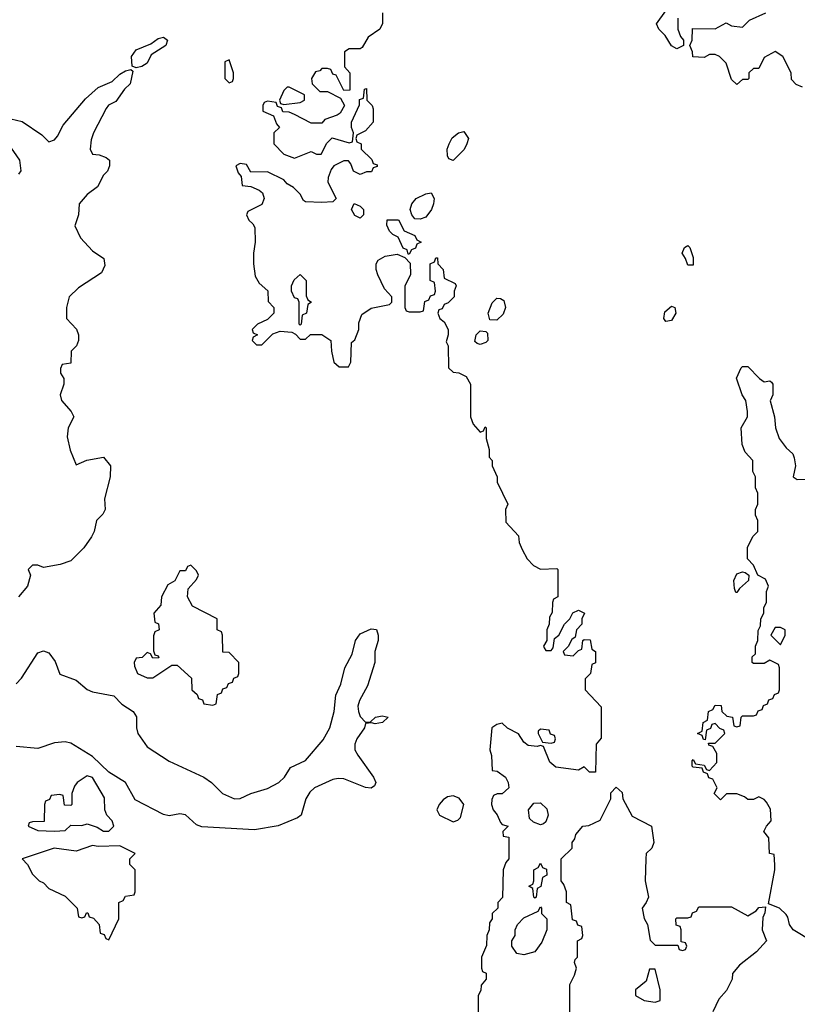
# Model space of a CAD drawing. Header units: inches. Extents: x 2601469 to 2753575, y 449403 to 582909.
# Tile 161 of 256: x 2611343 to 2614191, y 511537 to 515145. Entities that reach past the tile are written whole.
import ezdxf

# ---------------------------------------------------------------- set-up
doc = ezdxf.new("R2010")
doc.units = ezdxf.units.IN
doc.header["$MEASUREMENT"] = 0
doc.layers.add('C6511', color=7, linetype='Continuous')

msp = doc.modelspace()

# ---------------------------------------------------------------- linework, layer by layer
at = {"layer": 'C6511', "color": 4}
for points, elevation in [([(2613754, 515150), (2613754, 515110), (2613763.6, 515083.6), (2613774, 515070), (2613774, 515050), (2613750, 515038), (2613730, 515048.7), (2613706.8, 515086.8), (2613684, 515110), (2613675.3, 515130), (2613710, 515178)], 28), ([(2612672, 515170), (2612671.6, 515131.6), (2612662, 515110), (2612619.6, 515080.4), (2612596.9, 515043.1), (2612590, 515038), (2612550, 515038), (2612532.7, 515027.3), (2612532.7, 514972.7), (2612552, 514950), (2612552.7, 514887.3), (2612530, 514886), (2612502, 514942), (2612490, 514946), (2612482, 514962), (2612470, 514966), (2612450, 514966), (2612442, 514958), (2612426.4, 514953.6), (2612412, 514930), (2612414, 514910), (2612442, 514882), (2612470, 514882), (2612518, 514858), (2612532, 514830), (2612516.9, 514803.1), (2612505.4, 514794.6), (2612461, 514779), (2612450, 514766), (2612410, 514766), (2612350, 514798), (2612330, 514806), (2612307.3, 514807.3), (2612302, 514822), (2612287.3, 514827.3), (2612282, 514842), (2612250, 514846), (2612238, 514842), (2612234, 514830), (2612234, 514810), (2612272.7, 514792.7), (2612283.6, 514763.6), (2612294, 514750), (2612274, 514730), (2612274, 514690), (2612310, 514652), (2612350, 514638), (2612410, 514662), (2612430, 514652), (2612447.3, 514652.7), (2612468, 514692), (2612488, 514712), (2612550, 514694), (2612562, 514698), (2612566, 514730), (2612558, 514750), (2612558, 514770), (2612587.3, 514832.7), (2612588, 514852), (2612602, 514858), (2612606, 514890), (2612612.7, 514892.7), (2612614, 514850), (2612634, 514830), (2612638, 514818), (2612638, 514770), (2612610, 514738), (2612578, 514722), (2612574, 514710), (2612578, 514698), (2612594, 514690), (2612594, 514670), (2612632.7, 514632.7), (2612638, 514618), (2612652.7, 514612.7), (2612652.7, 514607.3), (2612638, 514602), (2612632, 514588), (2612612.7, 514587.3), (2612590, 514578), (2612566, 514590), (2612556.4, 514616.4), (2612547.3, 514627.3), (2612530, 514628), (2612494, 514610), (2612483.6, 514596.4), (2612472.7, 514567.3), (2612472, 514550), (2612502, 514490), (2612490, 514478), (2612450, 514475.3), (2612390, 514478), (2612382, 514482), (2612370, 514506), (2612346, 514530), (2612323.1, 514543.1), (2612310, 514558), (2612250, 514588), (2612190, 514586), (2612174, 514614), (2612150, 514618), (2612134, 514610), (2612143.6, 514583.6), (2612154, 514570), (2612158, 514538), (2612190, 514534), (2612219.8, 514519.8), (2612232, 514510), (2612238, 514490), (2612230, 514468), (2612178, 514442), (2612174, 514430), (2612182, 514410), (2612196.9, 514396.9), (2612203.6, 514383.6), (2612206, 514330), (2612198.8, 514290), (2612198.8, 514250), (2612205.4, 514205.4), (2612219.6, 514179.6), (2612251.6, 514151.6), (2612252.7, 514112.7), (2612274, 514090), (2612274, 514070), (2612250, 514046), (2612214, 514030), (2612194, 514010), (2612198, 513998), (2612214, 513990), (2612198, 513982), (2612194, 513970), (2612210, 513954), (2612230, 513954), (2612270, 513994), (2612296.4, 514003.6), (2612339.6, 513999.6), (2612352.7, 513992.7), (2612370, 513974), (2612390, 513974), (2612408, 513992), (2612450, 513991.3), (2612482, 513970), (2612484.7, 513930), (2612494, 513890), (2612512.7, 513872.7), (2612547.3, 513872.7), (2612555.3, 513890), (2612558, 513962), (2612570, 513972), (2612585.2, 514010), (2612585.2, 514034.8), (2612595.5, 514064.5), (2612630, 514087.7), (2612698, 514102), (2612706, 514110), (2612706, 514130), (2612679.3, 514159.3), (2612655.1, 514210), (2612648.7, 514230), (2612648.7, 514250), (2612656, 514264), (2612681.5, 514278.5), (2612725.4, 514285.4), (2612754, 514274), (2612772.7, 514252.7), (2612774, 514210), (2612754, 514170), (2612754, 514090), (2612758, 514078), (2612770, 514074), (2612810, 514074), (2612822, 514078), (2612827.3, 514112.7), (2612842, 514118), (2612847.3, 514132.7), (2612862, 514138), (2612866, 514150), (2612862, 514182), (2612846, 514190), (2612846, 514250), (2612862, 514258), (2612867.3, 514272.7), (2612872.7, 514272.7), (2612874, 514250), (2612894, 514230), (2612898, 514198), (2612938, 514178), (2612942, 514170), (2612934, 514150), (2612934, 514130), (2612912.7, 514107.3), (2612898, 514102), (2612890, 514086), (2612878, 514082), (2612874, 514070), (2612882, 514050), (2612898, 514038), (2612912, 514010), (2612912, 513990), (2612904.7, 513964.7), (2612912, 513950), (2612914, 513870), (2612930, 513854), (2612951.6, 513851.6), (2612978, 513838), (2612994, 513810), (2612994, 513690), (2613003.6, 513663.6), (2613030, 513634), (2613042, 513638), (2613047.3, 513652.7), (2613052, 513650), (2613051.3, 513610), (2613062, 513570), (2613062, 513542), (2613074, 513530), (2613074, 513510), (2613092, 513470), (2613092, 513450), (2613131.3, 513370), (2613122, 513350), (2613123.6, 513303.6), (2613170, 513254), (2613172, 513230), (2613183.6, 513203.6), (2613202, 513170), (2613225.4, 513145.4), (2613250, 513132), (2613310, 513134), (2613314, 513130), (2613314, 513030), (2613298, 513022), (2613294, 513010), (2613292.7, 512972.7), (2613283.6, 512956.4), (2613282, 512930), (2613274, 512910), (2613274, 512870), (2613262, 512850), (2613263.6, 512843.6), (2613270, 512834), (2613290, 512834), (2613296.4, 512843.6), (2613302, 512878), (2613318, 512890), (2613338, 512930), (2613358, 512950), (2613368.9, 512971.1), (2613390, 512982), (2613412, 512970), (2613402, 512950), (2613402, 512930), (2613382, 512910), (2613378, 512882), (2613365.4, 512874.6), (2613352, 512848), (2613334, 512830), (2613338, 512818), (2613370, 512814), (2613390, 512834), (2613402, 512838), (2613406, 512870), (2613410, 512874), (2613432.7, 512872.7), (2613438, 512838), (2613452, 512830), (2613451.6, 512788.4), (2613438, 512782), (2613434, 512750), (2613414, 512730), (2613414, 512690), (2613472.7, 512627.3), (2613472.7, 512512.7), (2613454, 512490), (2613452, 512388), (2613430, 512388), (2613410, 512408), (2613390, 512395.3), (2613306.8, 512406.8), (2613284.1, 512424.1), (2613262, 512482), (2613250, 512486), (2613238, 512482), (2613205.6, 512485.6), (2613190, 512498), (2613170, 512528.7), (2613129.1, 512549.1), (2613110, 512568), (2613090, 512562), (2613072, 512550), (2613064.7, 512470), (2613071.1, 512448.9), (2613074, 512394), (2613091.3, 512391.3), (2613122, 512370), (2613132, 512350), (2613134, 512330), (2613110, 512308.7), (2613092, 512308), (2613078, 512302), (2613072, 512288), (2613071.3, 512270), (2613077.3, 512250), (2613091.9, 512231.9), (2613103.8, 512203.8), (2613110, 512196), (2613132, 512190), (2613112, 512170), (2613114, 512154), (2613134, 512150), (2613134, 512070), (2613123.6, 512056.4), (2613114, 512030), (2613111.6, 511928.4), (2613094, 511910), (2613094, 511890), (2613074, 511870), (2613074, 511850), (2613063.6, 511836.4), (2613062, 511810), (2613054, 511790), (2613052.7, 511752.7), (2613034, 511710), (2613034, 511670), (2613038, 511658), (2613051.6, 511651.6), (2613052, 511630), (2613032.7, 511607.3), (2613031.6, 511588.4), (2613022, 511570), (2613022, 511390)], 28), ([(2614210, 514898), (2614187.3, 514907.3), (2614170, 514926), (2614168, 514950), (2614138, 515010), (2614110, 515028), (2614070, 515006), (2614050, 514966), (2614030, 514966), (2614014, 514950), (2614014, 514930), (2614010, 514926), (2613990, 514926), (2613970, 514908), (2613950, 514926), (2613930, 514986), (2613906, 515010), (2613890, 515018), (2613870, 515018), (2613850, 515006), (2613808.4, 515008.4), (2613807.3, 515027.3), (2613798, 515050), (2613806, 515070), (2613807.3, 515112.7), (2613890, 515112), (2613930, 515134), (2613950, 515122), (2613990, 515118), (2614016.5, 515143.5), (2614075.3, 515170)], 28), ([(2611310, 514782), (2611352.5, 514772.5), (2611423.5, 514723.5), (2611450, 514698), (2611470, 514704.7), (2611482, 514718), (2611502, 514758), (2611584.4, 514855.6), (2611630, 514896.3), (2611682, 514918), (2611710, 514944.9), (2611730, 514957.3), (2611750, 514962), (2611756.9, 514956.9), (2611747.3, 514910), (2611726.8, 514890), (2611694.6, 514845.4), (2611668.7, 514831.3), (2611659.9, 514820.1), (2611613.4, 514730), (2611605.2, 514705.2), (2611601, 514670), (2611610, 514652), (2611634, 514650), (2611659.8, 514639.8), (2611671.3, 514630), (2611671.3, 514610), (2611664.7, 514590), (2611650, 514575.3), (2611627.5, 514532.5), (2611590, 514504), (2611561, 514470), (2611558, 514430), (2611544.7, 514390), (2611565.4, 514345.4), (2611610, 514298), (2611651.3, 514270), (2611655.3, 514244.7), (2611642, 514218), (2611558, 514162), (2611524.7, 514130), (2611514, 514090), (2611514, 514050), (2611550.5, 514010.5), (2611558.8, 513990), (2611558.8, 513970), (2611550.6, 513949.4), (2611531.3, 513930), (2611530, 513886), (2611498, 513882), (2611492.7, 513867.3), (2611492, 513850), (2611504.7, 513830), (2611504.7, 513810), (2611491.3, 513770), (2611496, 513750), (2611532, 513710), (2611541, 513690), (2611520.7, 513650), (2611516.8, 513616.8), (2611527.5, 513567.5), (2611550, 513514), (2611589.4, 513530.6), (2611650, 513542), (2611676, 513510), (2611674.8, 513470), (2611654, 513390), (2611656, 513350), (2611647.3, 513332.7), (2611624.7, 513310), (2611616, 513270), (2611606, 513250), (2611578, 513210), (2611530, 513162), (2611491.1, 513148.9), (2611430, 513138), (2611410, 513146), (2611390, 513146), (2611374, 513130), (2611382, 513110), (2611371.3, 513070), (2611338, 513030)], 24), ([(2611340.4, 514579.6), (2611348.4, 514591.6), (2611344, 514630), (2611302, 514690)], 24), ([(2614247.2, 511767.2), (2614175.3, 511810), (2614162, 511830), (2614156.4, 511856.4), (2614150, 511866), (2614126, 511890), (2614086, 511906), (2614109, 512030), (2614108.9, 512048.9), (2614106, 512086), (2614088.7, 512090), (2614087.3, 512147.3), (2614068.7, 512170), (2614078, 512190), (2614095.3, 512210), (2614092.7, 512252.7), (2614078, 512278), (2614070, 512288), (2614050, 512298), (2614030, 512288), (2614010, 512288), (2613998, 512298), (2613970, 512308.7), (2613932, 512308), (2613910, 512286), (2613886, 512310), (2613898, 512330), (2613882, 512362), (2613867.3, 512367.3), (2613862, 512382), (2613847.3, 512387.3), (2613842, 512402), (2613810, 512406), (2613806, 512410), (2613806, 512430), (2613810, 512434), (2613818, 512418), (2613850, 512414), (2613858, 512398), (2613870, 512394), (2613896.4, 512423.6), (2613896.4, 512456.4), (2613882, 512482), (2613867.3, 512487.3), (2613866, 512494), (2613890, 512494), (2613926, 512530), (2613922, 512542), (2613907.3, 512547.3), (2613890, 512566), (2613878, 512562), (2613872.7, 512547.3), (2613858, 512542), (2613854, 512506), (2613847.3, 512507.3), (2613842, 512522), (2613826, 512530), (2613842, 512538), (2613846, 512570), (2613862, 512578), (2613866, 512610), (2613882, 512618), (2613890, 512634), (2613912.7, 512632.7), (2613914, 512610), (2613932.7, 512592.7), (2613954, 512590), (2613958, 512558), (2613970, 512554), (2613982, 512558), (2613986, 512590), (2613990, 512594), (2614030, 512594), (2614042, 512598), (2614047.3, 512612.7), (2614062, 512618), (2614067.3, 512632.7), (2614082, 512638), (2614087.3, 512652.7), (2614102, 512658), (2614107.3, 512672.7), (2614122, 512678), (2614126, 512690), (2614126, 512770), (2614122, 512782), (2614090, 512798), (2614070, 512786), (2614030, 512786), (2614026, 512790), (2614026, 512810), (2614038, 512822), (2614038, 512850), (2614046, 512870), (2614047.3, 512907.3), (2614056.4, 512923.6), (2614058, 512950), (2614068, 512970), (2614068.9, 512991.1), (2614078, 513010), (2614078, 513050), (2614086, 513070), (2614074.6, 513094.6), (2614046, 513110), (2614030, 513146), (2614008, 513170), (2614008.4, 513211.6), (2614028.4, 513251.6), (2614046, 513270), (2614046, 513310), (2614038, 513330), (2614038, 513350), (2614046, 513370), (2614046, 513410), (2614038, 513430), (2614038, 513470), (2614028, 513490), (2614028, 513530), (2614000.2, 513560.2), (2613988.9, 513588.9), (2613986, 513650), (2614008, 513690), (2614008, 513710), (2614002, 513750), (2613988.7, 513770), (2613968.9, 513831.1), (2613986, 513870), (2613990, 513874), (2614010, 513874), (2614052, 513830), (2614070, 513818), (2614090, 513822), (2614096.9, 513816.9), (2614102, 513810), (2614102, 513770), (2614092, 513748), (2614107.3, 513690), (2614110.8, 513650), (2614124.9, 513610), (2614150, 513576), (2614174.4, 513554.4), (2614179.9, 513539.9), (2614184.9, 513510), (2614176, 513470), (2614190, 513460.7), (2614242, 513462)], 28), ([(2611330, 512712), (2611350, 512732), (2611410, 512824.7), (2611430, 512832), (2611450, 512824.7), (2611473.2, 512793.2), (2611490, 512746.8), (2611550, 512724.9), (2611590, 512690.4), (2611610, 512682), (2611687.5, 512667.5), (2611716.9, 512636.9), (2611758.8, 512610), (2611770.4, 512590.4), (2611770.3, 512550), (2611776, 512530), (2611810, 512480.3), (2611890, 512428.8), (2612018, 512370), (2612046, 512350), (2612086, 512310), (2612130, 512290.3), (2612150, 512291.8), (2612190, 512310.3), (2612250, 512327.6), (2612292.3, 512350), (2612312.7, 512370), (2612334.5, 512405.5), (2612390, 512430.4), (2612454, 512506), (2612479.1, 512550), (2612494.3, 512610), (2612500.5, 512670), (2612519.7, 512710), (2612534, 512770), (2612560.1, 512819.9), (2612573.3, 512870), (2612590, 512894.9), (2612630, 512913), (2612650.3, 512910.3), (2612656.3, 512890), (2612655.5, 512870), (2612643.8, 512830), (2612643.8, 512790), (2612616.3, 512703.7), (2612587.2, 512650), (2612582, 512630), (2612584.4, 512610), (2612590, 512591.3), (2612610, 512571.3), (2612628, 512572), (2612646, 512590), (2612670, 512594.8), (2612692, 512590), (2612672, 512570), (2612644.7, 512564.7), (2612631.6, 512568.4), (2612610, 512566), (2612606, 512550), (2612577.3, 512510), (2612570.8, 512490), (2612571, 512470), (2612581, 512450), (2612639.1, 512370), (2612646.8, 512350), (2612642, 512338), (2612630.5, 512329.5), (2612610, 512332.3), (2612530, 512362.9), (2612510, 512365.1), (2612490, 512360.5), (2612422.8, 512330), (2612405.1, 512314.9), (2612390.7, 512290), (2612373.4, 512230), (2612359.9, 512220.1), (2612290, 512191.3), (2612203.4, 512176.6), (2612010, 512187.2), (2611990, 512195.1), (2611950, 512231.8), (2611930, 512235.3), (2611890, 512227.6), (2611870, 512233.1), (2611766.3, 512286.3), (2611730.4, 512350.4), (2611670, 512387.4), (2611610, 512445.1), (2611530, 512493.6), (2611510, 512498.5), (2611470, 512494.8), (2611410, 512475), (2611330, 512482.5)], 24), ([(2613358, 511490), (2613358, 511610), (2613375.3, 511644.7), (2613382, 511670), (2613375.3, 511690), (2613378, 511702), (2613386, 511710), (2613386, 511770), (2613402, 511778), (2613406, 511790), (2613402, 511822), (2613387.3, 511827.3), (2613382, 511842), (2613367.3, 511847.3), (2613362, 511902), (2613346, 511910), (2613346, 511950), (2613336.4, 511976.4), (2613326, 511990), (2613326, 512070), (2613366, 512110), (2613366, 512130), (2613376.4, 512143.6), (2613380.4, 512159.6), (2613406, 512190), (2613427.3, 512192.7), (2613468.4, 512211.6), (2613508, 512290), (2613508.4, 512311.6), (2613527.3, 512332.7), (2613550, 512314), (2613552, 512290), (2613586.4, 512226.4), (2613657.3, 512190), (2613666, 512130), (2613658, 512110), (2613638, 512090), (2613636, 512070), (2613634, 511990), (2613646, 511930), (2613638, 511910), (2613622.8, 511890), (2613630, 511852), (2613642.8, 511830), (2613652.7, 511772.7), (2613670, 511754), (2613754, 511754), (2613758, 511738), (2613770, 511734), (2613782, 511738), (2613786, 511750), (2613782, 511762), (2613766, 511766), (2613766, 511810), (2613762, 511822), (2613747.3, 511827.3), (2613746, 511850), (2613750, 511854), (2613790, 511854), (2613802, 511858), (2613807.3, 511872.7), (2613822, 511878), (2613830, 511894), (2613950, 511894), (2614010, 511862), (2614040.4, 511879.6), (2614050, 511892), (2614074, 511894), (2614072.7, 511872.7), (2614064.7, 511855.3), (2614062, 511810), (2614078, 511770), (2614042, 511730), (2613979.6, 511680.4), (2613954, 511650), (2613952, 511630), (2613931.6, 511588.4), (2613903.6, 511556.4), (2613882, 511510)], 28)]:
    msp.add_lwpolyline(points, dxfattribs=dict(at, elevation=elevation))
for points, elevation in [([(2611770, 514968.7), (2611755.3, 514975.3), (2611752.7, 515010), (2611770, 515034.8), (2611823.1, 515056.9), (2611850, 515076), (2611870, 515081), (2611884.7, 515070), (2611878, 515050), (2611824, 515016), (2611810, 514986), (2611790, 514973.2)], 24), ([(2612110, 514998), (2612094, 514990), (2612094, 514930), (2612110, 514914), (2612122, 514918), (2612126, 514930), (2612126, 514950)], 28), ([(2612330, 514898), (2612322, 514898), (2612310, 514886), (2612294, 514850), (2612298, 514838), (2612310, 514834), (2612370, 514842), (2612386, 514850), (2612386, 514870)], 28), ([(2612930, 514628.7), (2612915.3, 514635.3), (2612910, 514646), (2612909.2, 514670), (2612916, 514690), (2612927.3, 514712.7), (2612950, 514730.8), (2612970, 514734.8), (2612986.8, 514710), (2612980.7, 514690), (2612970.5, 514669.5)], 28), ([(2612810, 514414), (2612790, 514415.3), (2612779, 514430), (2612773.2, 514450), (2612779, 514470), (2612795.3, 514490), (2612830, 514506.8), (2612850, 514511), (2612861, 514490), (2612858.8, 514470), (2612850.7, 514449.3), (2612830, 514422)], 28), ([(2612590, 514418), (2612570, 514428), (2612558, 514450), (2612568.4, 514471.6), (2612590, 514462), (2612602, 514450), (2612602, 514430)], 28), ([(2612766, 514286), (2612762, 514302), (2612748, 514308), (2612728.7, 514348.7), (2612710, 514358), (2612698, 514370), (2612687.3, 514392.7), (2612688.4, 514411.6), (2612730, 514412), (2612751.6, 514371.6), (2612790, 514354), (2612798, 514338), (2612814, 514330), (2612798, 514322), (2612792.7, 514307.3), (2612778, 514302), (2612770, 514286)], 28), ([(2613790, 514246), (2613782, 514270), (2613769.5, 514289.5), (2613778, 514310), (2613790, 514318), (2613798, 514310), (2613810, 514274), (2613810, 514246)], 28), ([(2612370, 514026), (2612366, 514030), (2612366, 514110), (2612362, 514122), (2612350, 514126), (2612338, 514150), (2612338, 514170), (2612348.4, 514191.6), (2612370, 514211.3), (2612392, 514190), (2612392.7, 514132.7), (2612398, 514118), (2612412, 514110), (2612398, 514102), (2612394, 514070), (2612378, 514062), (2612374, 514030)], 28), ([(2613090, 514044), (2613064.7, 514044.7), (2613059, 514070), (2613072.9, 514107.1), (2613090, 514124.7), (2613103.6, 514123.6), (2613116, 514116), (2613122.8, 514090), (2613113.4, 514066.6)], 28), ([(2613710, 514039), (2613702.7, 514050), (2613705.6, 514074.4), (2613730, 514094.8), (2613742, 514090), (2613746, 514070), (2613730, 514042.7)], 28), ([(2613030, 513955.3), (2613018, 513958), (2613010, 513966), (2613015.3, 513990), (2613030, 514004.7), (2613050, 514002), (2613056, 513996), (2613058, 513970), (2613050, 513962)], 28), ([(2611970, 513146), (2611958, 513142), (2611950, 513126), (2611930, 513126), (2611911.3, 513088.7), (2611885.4, 513074.6), (2611862, 513030), (2611859.6, 513000.4), (2611834, 512970), (2611838, 512938), (2611851.6, 512931.6), (2611854, 512910), (2611838, 512902), (2611832.7, 512887.3), (2611832.7, 512832.7), (2611838, 512818), (2611850, 512814), (2611852.7, 512807.3), (2611830, 512806), (2611822, 512822), (2611810, 512826), (2611791.6, 512808.4), (2611770, 512806), (2611762, 512790), (2611763.6, 512776.4), (2611774, 512750), (2611810, 512734), (2611830, 512734), (2611900.4, 512779.6), (2611919.6, 512779.6), (2611972.7, 512732.7), (2611974, 512690), (2611992.7, 512672.7), (2611998, 512658), (2612012.7, 512652.7), (2612018, 512638), (2612050, 512634), (2612062, 512638), (2612067.3, 512672.7), (2612082, 512678), (2612087.3, 512692.7), (2612102, 512698), (2612107.3, 512712.7), (2612122, 512718), (2612127.3, 512732.7), (2612142, 512738), (2612146, 512750), (2612146, 512790), (2612110, 512826), (2612087.3, 512827.3), (2612086, 512890), (2612082, 512902), (2612066, 512910), (2612066, 512950), (2611976.4, 512996.4), (2611958, 513030), (2611960.4, 513059.6), (2611990, 513094), (2611998, 513110), (2611990, 513126)], 28), ([(2613966, 513046), (2613960.4, 513060.4), (2613958, 513090), (2613970, 513114), (2613990, 513122), (2613999.6, 513119.6), (2614014, 513110), (2614012, 513090), (2613979.6, 513060.4), (2613970, 513046)], 28), ([(2614130, 512918), (2614110, 512918), (2614094, 512890), (2614130, 512854), (2614146, 512890), (2614146, 512910)], 28), ([(2613250, 512546), (2613242, 512538), (2613242, 512530), (2613258, 512498), (2613290, 512494), (2613302, 512498), (2613306, 512510), (2613302, 512522), (2613287.3, 512527.3), (2613282, 512542)], 28), ([(2611590, 512374), (2611554, 512350), (2611543.6, 512336.4), (2611534, 512310), (2611534, 512270), (2611530, 512266), (2611507.3, 512267.3), (2611502, 512302), (2611490, 512306), (2611458, 512302), (2611452.7, 512287.3), (2611438, 512282), (2611434, 512270), (2611432.7, 512207.3), (2611390, 512206), (2611378, 512202), (2611374, 512190), (2611410, 512174), (2611470, 512172), (2611510, 512174), (2611530, 512194), (2611570, 512192), (2611590, 512198), (2611626.4, 512186.4), (2611650, 512171.3), (2611670, 512172), (2611688, 512190), (2611682, 512210), (2611662, 512230), (2611655.3, 512250), (2611654, 512294), (2611610, 512368)], 28), ([(2612930, 512300.9), (2612910, 512298), (2612894, 512286), (2612878.8, 512270), (2612870.8, 512250), (2612881, 512230), (2612930, 512205.5), (2612947.6, 512212.4), (2612957.7, 512222.3), (2612969.4, 512269.4), (2612952.9, 512292.9)], 28), ([(2613250, 512195.3), (2613224.7, 512204.7), (2613210, 512218), (2613206.6, 512250), (2613226, 512274), (2613250, 512276), (2613273.7, 512253.7), (2613278, 512230), (2613270, 512206), (2613262, 512198)], 28), ([(2611610, 512119), (2611550, 512099), (2611468.9, 512108.9), (2611352, 512070), (2611372, 512050), (2611390, 512014), (2611414, 511990), (2611430, 511982), (2611450, 511962), (2611510, 511934), (2611554, 511890), (2611558, 511858), (2611570, 511854), (2611582, 511858), (2611587.3, 511872.7), (2611592.7, 511872.7), (2611598, 511858), (2611612.7, 511852.7), (2611634, 511830), (2611638, 511798), (2611652.7, 511792.7), (2611658, 511778), (2611670, 511774), (2611706, 511850), (2611706, 511910), (2611722, 511918), (2611730, 511934), (2611762, 511938), (2611766, 511950), (2611766, 512030), (2611746, 512050), (2611746, 512070), (2611766, 512090), (2611710, 512118), (2611630, 512115.3)], 28), ([(2613230, 511926), (2613226, 511930), (2613222, 511962), (2613208, 511970), (2613222, 511978), (2613226, 511990), (2613226, 512030), (2613242, 512038), (2613250, 512054), (2613258, 512038), (2613272.7, 512032.7), (2613274, 512010), (2613258, 512002), (2613251.6, 511968.4), (2613238, 511962), (2613234, 511930)], 28), ([(2613190, 511719), (2613164, 511724), (2613146, 511750), (2613146, 511770), (2613158, 511790), (2613158, 511810), (2613166, 511830), (2613190, 511854), (2613242, 511878), (2613250, 511894), (2613254, 511890), (2613254, 511870), (2613274, 511850), (2613274, 511810), (2613255.3, 511764.7), (2613230, 511729)], 28), ([(2613670, 511666), (2613650, 511666), (2613637.3, 511622.7), (2613598, 511590), (2613598, 511570), (2613630, 511551), (2613670, 511544.7), (2613688.4, 511551.6), (2613689, 511590)], 28)]:
    msp.add_lwpolyline(points, close=True, dxfattribs=dict(at, elevation=elevation))

doc.saveas('drawing.dxf')
